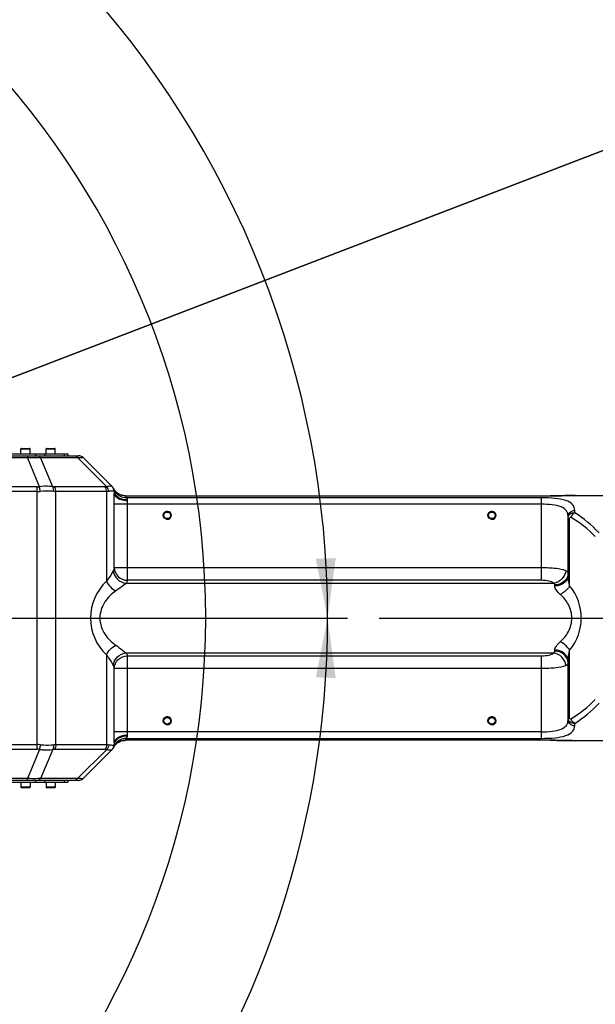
# Model space of a CAD drawing. Header units: millimetres. Extents: x 0 to 63602708652, y -107871309221 to 6308.
# Tile 31 of 74: x 4988 to 5423, y 1097 to 1839. Entities that reach past the tile are written whole.
import ezdxf

# ---------------------------------------------------------------- set-up
doc = ezdxf.new("R2010")
doc.units = ezdxf.units.MM
doc.header["$LTSCALE"] = 490.4625
doc.linetypes.add('CENTER', pattern=[0.6, 0.375, -0.075, 0.075, -0.075])
doc.layers.get('0').update_dxf_attribs({"linetype": 'CONTINUOUS'})
for name, color, linetype in [('10-1运动范围_DXF_CONTINUOUS_LINE', 7, 'CONTINUOUS'), ('204103000004_DXF_DIMENSION', 7, 'CONTINUOUS'), ('304102000118_DXF_AXIS', 7, 'CONTINUOUS'), ('304102000118_DXF_DIMENSION', 7, 'CONTINUOUS'), ('304102000118DXF_CONTINUOUS_LINE', 7, 'CONTINUOUS'), ('304105000288DXF_CONTINUOUS_LINE', 7, 'CONTINUOUS'), ('501023000016DXF_CONTINUOUS_LINE', 7, 'CONTINUOUS')]:
    doc.layers.add(name, color=color, linetype=linetype)
doc.styles.get("Standard").update_dxf_attribs({"font": 'txt', "width": 0.7})
doc.dimstyles.new('DIMSTYLE_4', dxfattribs={"dimtxt": 75, "dimasz": 45, "dimexe": 2, "dimexo": 0.2, "dimtad": 1, "dimdsep": 46, "dimtxsty": 'Standard', "dimblk": '_FILLED', "dimblk1": '_FILLED', "dimblk2": '_FILLED', "dimcen": 0.09, "dimclrt": 5, "dimazin": 2, "dimtp": 0.01, "dimtm": 0.01, "dimtfac": 1, "dimtofl": 0, "dimtmove": 0, "dimatfit": 3, "dimldrblk": '_FILLED', "dimfxl": 0, "dimtolj": 1, "dimarcsym": 0})
doc.dimstyles.new('DIMSTYLE_5', dxfattribs={"dimtxt": 75, "dimasz": 45, "dimexe": 2, "dimexo": 0.2, "dimgap": 5, "dimtad": 0, "dimtih": 1, "dimtoh": 1, "dimdec": 1, "dimdsep": 46, "dimtxsty": 'Standard', "dimblk": '_FILLED', "dimblk1": '_FILLED', "dimblk2": '_FILLED', "dimcen": 0.09, "dimclrt": 5, "dimazin": 2, "dimtp": 0.5, "dimtm": 0.5, "dimtfac": 1, "dimtdec": 65535, "dimtofl": 0, "dimtmove": 0, "dimatfit": 3, "dimldrblk": '_FILLED', "dimfxl": 0, "dimtolj": 1, "dimarcsym": 0})

# ---------------------------------------------------------------- blocks, each defined once
blk = doc.blocks.new('_FILLED')
at = {"color": 0, "linetype": 'ByBlock'}
blk.add_solid([(0, 0), (-1, 0.167), (-1, -0.167)], dxfattribs=at)
blk = doc.blocks.new('*D34')
at = {"layer": '204103000004_DXF_DIMENSION', "color": 2, "linetype": 'Continuous', "transparency": 16777216}
for p, q in [((4509.71, 1387.99), (6798.16, 2266.38)), ((6409.57, 2117.23), (4509.71, 1387.99)), ((6409.57, 2117.23), (6409.57, 2117.23))]:
    blk.add_line(p, q, dxfattribs=at)
at = {"layer": '204103000004_DXF_DIMENSION', "color": 2, "linetype": 'Continuous', "transparency": 16777216, "xscale": 45, "yscale": 45, "zscale": 45, "rotation": 200.9978649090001}
blk.add_blockref('_FILLED', (6409.57, 2117.23), dxfattribs=at)
blk = doc.blocks.new('*D35')
at = {"layer": '304102000118_DXF_DIMENSION', "color": 2, "linetype": 'Continuous', "transparency": 16777216}
for p, q in [((4672.6, 1387.99), (5235.72, 1387.99)), ((4509.71, 389.49), (4509.71, 691.98))]:
    blk.add_line(p, q, dxfattribs=at)
for start, end in [(320.70836, 360), (270, 308.65276)]:
    blk.add_arc((4509.71, 1387.99), 711.01, start, end, dxfattribs=at)
for points in [[(5226.79, 1342.78), (5220.72, 1387.99), (5211.8, 1343.25)], [(4554.45, 685.9), (4509.71, 676.98), (4554.93, 670.91)]]:
    blk.add_solid(points, dxfattribs=at)
blk = doc.blocks.new('*D36')
at = {"layer": '304102000118_DXF_DIMENSION', "color": 2, "linetype": 'Continuous', "transparency": 16777216}
for p, q in [((4509.71, 2008.49), (4509.71, 2114)), ((4672.6, 1387.99), (5235.72, 1387.99))]:
    blk.add_line(p, q, dxfattribs=at)
for start, end in [(56.41566, 90), (0, 43.26666)]:
    blk.add_arc((4509.71, 1387.99), 711.01, start, end, dxfattribs=at)
for points in [[(4554.93, 2105.07), (4509.71, 2099), (4554.45, 2090.08)], [(5211.8, 1432.73), (5220.72, 1387.99), (5226.79, 1433.21)]]:
    blk.add_solid(points, dxfattribs=at)

msp = doc.modelspace()

# ---------------------------------------------------------------- linework, layer by layer
at = {"layer": '10-1运动范围_DXF_CONTINUOUS_LINE', "color": 2, "linetype": 'Continuous'}
msp.add_arc((4509.711, 1387.993), 619, 270, 90, dxfattribs=at)
at = {"layer": '304102000118_DXF_AXIS', "color": 7, "linetype": 'CENTER'}
msp.add_line((4671.1, 1387.993), (5514.212, 1387.993), dxfattribs=at)
at = {"layer": '304102000118DXF_CONTINUOUS_LINE', "color": 7, "linetype": 'Continuous'}
for p, q in [((4784.711, 1510.493), (5032.64, 1510.493)), ((5058.247, 1486.957), (5036.176, 1509.028)), ((5059.175, 1485.675), (5059.173, 1485.679)), ((5059.202, 1485.629), (5059.174, 1485.683)), ((5059.711, 1483.421), (5059.711, 1481.782)), ((5060.512, 1483.692), (5060.065, 1484.249)), ((5068.123, 1480.227), (5388.769, 1480.227)), ((5407.49, 1480.492), (5491.711, 1480.493)), ((5402.211, 1420.701), (5402.211, 1464.753)), ((5402.211, 1311.232), (5402.211, 1355.284)), ((5059.711, 1294.203), (5059.711, 1292.564)), ((5388.769, 1295.758), (5068.124, 1295.758)), ((5491.711, 1295.493), (5407.45, 1295.493)), ((5036.176, 1266.957), (5058.247, 1289.028)), ((5059.173, 1290.307), (5059.175, 1290.31)), ((5059.991, 1291.636), (5060.387, 1292.145)), ((5032.64, 1265.493), (4784.711, 1265.493))]:
    msp.add_line(p, q, dxfattribs=at)
at = {"layer": '304102000118DXF_CONTINUOUS_LINE', "color": 9, "linetype": 'Continuous'}
for p, q in [((4784.711, 1509.028), (4994.105, 1509.028)), ((4994.105, 1510.493), (4994.105, 1509.028)), ((5003.203, 1487.063), (4994.105, 1509.028)), ((5004.105, 1509.028), (5032.034, 1509.028)), ((5013.203, 1487.063), (5004.105, 1509.028)), ((5053.999, 1487.063), (5032.034, 1509.028)), ((5001.427, 1486.957), (4784.711, 1486.957)), ((5001.427, 1289.028), (5001.427, 1486.957)), ((5052.818, 1486.957), (5014.534, 1486.957)), ((5001.427, 1483.421), (4784.711, 1483.421)), ((5015.569, 1292.564), (5015.569, 1483.421)), ((5053.853, 1483.421), (5015.569, 1483.421)), ((5053.853, 1483.421), (5053.854, 1415.772)), ((5059.711, 1483.421), (5059.571, 1483.527)), ((5068.101, 1480.212), (5068.086, 1480.227)), ((5068.101, 1480.212), (5388.769, 1480.212)), ((5382.211, 1478.73), (5068.811, 1478.73)), ((5382.211, 1416.487), (5382.211, 1478.73)), ((5388.769, 1480.227), (5388.769, 1480.212)), ((5059.653, 1425.883), (5059.653, 1473.825)), ((5069.624, 1473.825), (5059.653, 1473.825)), ((5069.624, 1416.487), (5069.624, 1473.826)), ((5382.211, 1473.825), (5069.624, 1473.826)), ((5069.711, 1476.477), (5069.711, 1477.024)), ((5402.211, 1463.424), (5403.383, 1463.424)), ((5403.383, 1412.259), (5403.383, 1463.424)), ((5407.211, 1467.429), (5407.211, 1469.14)), ((5382.211, 1425.883), (5059.653, 1425.883)), ((5068.546, 1414.304), (5391.374, 1414.305)), ((5382.211, 1416.487), (5069.624, 1416.487)), ((5392.211, 1412.093), (5392.211, 1413.034)), ((5053.855, 1360.212), (5053.853, 1292.564)), ((5068.546, 1361.681), (5391.375, 1361.681)), ((5069.624, 1359.498), (5382.211, 1359.498)), ((5069.624, 1302.159), (5069.624, 1359.498)), ((5382.211, 1297.255), (5382.211, 1359.498)), ((5392.211, 1362.951), (5392.211, 1363.892)), ((5403.383, 1312.561), (5403.383, 1363.726)), ((5059.653, 1350.102), (5382.211, 1350.102)), ((5059.653, 1302.16), (5059.653, 1350.102)), ((5402.211, 1312.561), (5403.383, 1312.561)), ((5407.211, 1306.845), (5407.211, 1308.556)), ((5382.211, 1302.16), (5059.653, 1302.16)), ((4784.711, 1292.564), (5001.427, 1292.564)), ((5015.569, 1292.564), (5053.853, 1292.564)), ((5059.571, 1292.458), (5059.711, 1292.564)), ((5068.087, 1295.758), (5068.101, 1295.773)), ((5388.769, 1295.773), (5068.101, 1295.773)), ((5068.811, 1297.255), (5382.211, 1297.255)), ((5069.711, 1298.961), (5069.711, 1299.508)), ((5388.769, 1295.758), (5388.769, 1295.773)), ((4784.711, 1289.028), (5001.427, 1289.028)), ((5003.203, 1288.923), (4994.105, 1266.957)), ((5013.203, 1288.923), (5004.105, 1266.957)), ((5014.534, 1289.028), (5052.818, 1289.028)), ((5032.034, 1266.957), (5053.999, 1288.923)), ((4994.105, 1266.957), (4784.711, 1266.957)), ((4994.105, 1265.493), (4994.105, 1266.957)), ((5032.034, 1266.957), (5004.105, 1266.957))]:
    msp.add_line(p, q, dxfattribs=at)
at = {"layer": '304102000118DXF_CONTINUOUS_LINE', "color": 7, "linetype": 'Continuous'}
for points in [[(5060.065, 1484.249), (5059.686, 1484.794), (5059.389, 1485.283), (5059.202, 1485.629)], [(5068.079, 1480.227), (5067.92, 1480.229), (5067.051, 1480.28), (5066.184, 1480.409), (5065.328, 1480.613), (5064.496, 1480.892), (5063.699, 1481.238), (5062.946, 1481.646), (5062.246, 1482.106), (5061.604, 1482.608), (5061.025, 1483.141), (5060.512, 1483.692)], [(5407.491, 1480.492), (5404.692, 1480.459), (5399.632, 1480.348), (5393.703, 1480.253), (5388.769, 1480.228)], [(5060.387, 1292.145), (5060.84, 1292.655), (5061.344, 1293.148), (5061.888, 1293.61), (5062.477, 1294.04), (5063.106, 1294.433), (5063.772, 1294.782), (5064.467, 1295.082), (5065.187, 1295.33), (5065.924, 1295.523), (5066.671, 1295.658), (5067.42, 1295.736), (5068.079, 1295.758)], [(5388.769, 1295.757), (5393.836, 1295.731), (5399.759, 1295.635), (5404.805, 1295.524), (5407.45, 1295.493)], [(5059.175, 1290.303), (5059.197, 1290.347), (5059.379, 1290.685), (5059.656, 1291.144), (5059.991, 1291.636)]]:
    msp.add_lwpolyline(points, dxfattribs=at)
for centre, radius in [((5099.711, 1465.493), 3), ((5099.711, 1465.493), 2.5), ((5344.711, 1465.493), 3), ((5344.711, 1465.493), 2.5), ((5099.711, 1310.493), 3), ((5099.711, 1310.493), 2.5), ((5344.711, 1310.493), 3), ((5344.711, 1310.493), 2.5)]:
    msp.add_circle(centre, radius, dxfattribs=at)
for centre, start, end in [((5032.64, 1505.493), 45, 90), ((5054.711, 1483.422), 359.999296, 44.999004), ((5054.711, 1292.564), 315.00119, 360), ((5032.64, 1270.493), 270, 315)]:
    msp.add_arc(centre, 5, start, end, dxfattribs=at)
at = {"layer": '304102000118DXF_CONTINUOUS_LINE', "color": 9, "linetype": 'Continuous'}
for centre, radius, start, end in [((5001.427, 1501.965), 15.008, 270.001912, 276.79823), ((5067.903, 1490.083), 9.778, 206.794008, 210.159921), ((5001.43, 1509.99), 26.568, 269.994467, 275.10826), ((5068.435, 1488.408), 9.601, 199.9793, 209.796526), ((5054.604, 1483.594), 4.967, 359.226555, 14.327541), ((5068.057, 1490.173), 9.957, 210.163031, 215.154171), ((5068.131, 1490.224), 10.047, 215.15, 219.083416), ((5068.468, 1488.424), 9.637, 209.780864, 217.893734), ((5068.098, 1490.196), 10.003, 219.075915, 226.586844), ((5067.986, 1490.081), 9.842, 226.600454, 228.561807), ((5068.018, 1490.092), 9.869, 248.446555, 249.875182), ((5056.919, 1473.947), 12.818, 21.910005, 29.26154), ((5359.043, 1387.996), 88.495, 43.945118, 59.179783), ((5360.094, 1391.93), 88.995, 42.614067, 58.032549), ((5079.784, 1387.992), 38.001, 133.027433, 226.973822), ((5374.14, 1387.993), 38, 320.312884, 39.687116), ((5359.039, 1387.994), 88.502, 300.820785, 316.054314), ((5359.763, 1384.453), 89.508, 302.011953, 317.341449), ((5001.43, 1265.996), 26.568, 84.89174, 90.005533), ((5068.467, 1287.561), 9.637, 142.104753, 150.21215), ((5068.098, 1285.79), 10.003, 133.413703, 140.920047), ((5068.001, 1285.889), 9.864, 132.55235, 133.399083), ((5067.978, 1285.914), 9.83, 131.447454, 132.5523), ((5068.019, 1285.893), 9.869, 110.1329, 111.491337), ((5056.907, 1302.044), 12.832, 330.742421, 338.086024), ((5001.427, 1274.02), 15.008, 83.201752, 89.998105), ((5067.903, 1285.902), 9.778, 149.840759, 153.206507), ((5068.434, 1287.577), 9.601, 150.196481, 160.019329), ((5054.604, 1292.391), 4.967, 345.674067, 0.775386), ((5068.057, 1285.812), 9.957, 144.846487, 149.837648), ((5068.131, 1285.761), 10.047, 140.912547, 144.850656)]:
    msp.add_arc(centre, radius, start, end, dxfattribs=at)
at = {"layer": '304102000118DXF_CONTINUOUS_LINE', "color": 2, "linetype": 'Continuous'}
for centre in [(5099.711, 1465.493), (5344.711, 1465.493), (5099.711, 1310.493), (5344.711, 1310.493)]:
    msp.add_arc(centre, 3, 255, 195, dxfattribs=at)
at = {"layer": '304102000118DXF_CONTINUOUS_LINE', "color": 9, "linetype": 'Continuous'}
for points, knots in [([(4994.105, 1509.028), (4995.015, 1509.072), (4998.347, 1509.197), (5001.687, 1509.186), (5004.105, 1509.028)], [0, 0, 0, 0, 0.2733939, 1, 1, 1, 1]), ([(5032.034, 1509.028), (5033.015, 1509.099), (5034.264, 1508.999), (5035.893, 1509.311), (5036.176, 1509.028)], [0, 0, 0, 0, 0.7110277, 1, 1, 1, 1]), ([(5013.203, 1487.063), (5012.45, 1487.194), (5009.129, 1487.597), (5005.754, 1487.421), (5003.203, 1487.063)], [0, 0, 0, 0, 0.2289611, 1, 1, 1, 1]), ([(5003.795, 1483.527), (5003.757, 1483.853), (5003.603, 1485.038), (5003.404, 1486.219), (5003.203, 1487.063)], [0, 0, 0, 0, 0.2747214, 1, 1, 1, 1]), ([(5057.33, 1487.402), (5057.123, 1487.434), (5056, 1487.488), (5054.886, 1487.268), (5053.999, 1487.063)], [0, 0, 0, 0, 0.1872991, 1, 1, 1, 1]), ([(5013.795, 1483.527), (5013.044, 1483.612), (5009.716, 1483.871), (5006.366, 1483.757), (5003.795, 1483.527)], [0, 0, 0, 0, 0.2265165, 1, 1, 1, 1]), ([(5059.571, 1483.527), (5059.196, 1483.808), (5057.662, 1483.765), (5056.343, 1483.658), (5055.429, 1483.527)], [0, 0, 0, 0, 0.336133, 1, 1, 1, 1]), ([(5069.711, 1476.477), (5068.429, 1476.477), (5064.786, 1476.74), (5059.711, 1479.155), (5059.711, 1481.782)], [0, 0, 0, 0, 0.3280898, 1, 1, 1, 1]), ([(5069.711, 1477.024), (5068.621, 1477.024), (5065.006, 1477.362), (5060.968, 1479.425), (5060.013, 1481.864)], [0, 0, 0, 0, 0.2938849, 1, 1, 1, 1]), ([(5069.711, 1477.024), (5069.711, 1477.234), (5069.58, 1477.894), (5069.141, 1478.428), (5068.811, 1478.73)], [0, 0, 0, 0, 0.3195153, 1, 1, 1, 1]), ([(5407.211, 1469.14), (5407.211, 1470.715), (5405.863, 1474.403), (5399.794, 1477.236), (5391.803, 1478.484), (5385.599, 1478.73), (5382.211, 1478.73)], [0, 0, 0, 0, 0.1621504, 0.3640616, 0.6512211, 1, 1, 1, 1]), ([(5402.211, 1464.754), (5402.211, 1466.212), (5401.302, 1469.505), (5396.383, 1472.428), (5389.866, 1473.583), (5384.903, 1473.825), (5382.211, 1473.825)], [0, 0, 0, 0, 0.1806393, 0.3867943, 0.6666518, 1, 1, 1, 1]), ([(5402.211, 1464.754), (5402.211, 1465.897), (5403.439, 1468.343), (5405.957, 1469.14), (5407.211, 1469.14)], [0, 0, 0, 0, 0.4769353, 1, 1, 1, 1]), ([(5402.211, 1463.424), (5402.211, 1464.57), (5403.381, 1467.061), (5406.01, 1467.577), (5407.211, 1467.429)], [0, 0, 0, 0, 0.4863522, 1, 1, 1, 1]), ([(5403.383, 1463.424), (5403.383, 1463.687), (5403.649, 1464.285), (5404.204, 1464.101), (5404.383, 1463.994)], [0, 0, 0, 0, 0.5581607, 1, 1, 1, 1]), ([(5058.934, 1423.701), (5058.637, 1423.136), (5057.068, 1420.415), (5055.309, 1417.808), (5053.854, 1415.772)], [0, 0, 0, 0, 0.2031322, 1, 1, 1, 1]), ([(5058.934, 1423.701), (5059.161, 1421.354), (5061.485, 1416.711), (5066.164, 1414.524), (5068.546, 1414.304)], [0, 0, 0, 0, 0.4964665, 1, 1, 1, 1]), ([(5059.653, 1425.883), (5059.727, 1423.479), (5062.055, 1418.504), (5067.119, 1416.527), (5069.624, 1416.487)], [0, 0, 0, 0, 0.4898531, 1, 1, 1, 1]), ([(5400.539, 1423.701), (5398.229, 1424.664), (5392.011, 1425.535), (5385.88, 1425.883), (5382.211, 1425.883)], [0, 0, 0, 0, 0.4055234, 1, 1, 1, 1]), ([(5400.538, 1423.701), (5400.232, 1421.403), (5398.019, 1416.976), (5393.637, 1414.622), (5391.375, 1414.304)], [0, 0, 0, 0, 0.5037041, 1, 1, 1, 1]), ([(5402.112, 1420.725), (5401.776, 1418.605), (5399.132, 1414.43), (5394.515, 1413.034), (5392.211, 1413.034)], [0, 0, 0, 0, 0.4822062, 1, 1, 1, 1]), ([(5402.211, 1420.701), (5402.211, 1418.45), (5399.71, 1413.618), (5394.714, 1412.093), (5392.211, 1412.093)], [0, 0, 0, 0, 0.4736185, 1, 1, 1, 1]), ([(5402.211, 1421.978), (5402.211, 1422.145), (5402.02, 1422.989), (5401.152, 1423.445), (5400.539, 1423.701)], [0, 0, 0, 0, 0.2013535, 1, 1, 1, 1]), ([(5068.545, 1414.304), (5068.09, 1413.878), (5065.649, 1411.802), (5063.05, 1409.922), (5060.925, 1408.461)], [0, 0, 0, 0, 0.1946825, 1, 1, 1, 1]), ([(5391.374, 1414.305), (5390.365, 1415.145), (5387.216, 1416.176), (5384.072, 1416.486), (5382.211, 1416.487)], [0, 0, 0, 0, 0.4138606, 1, 1, 1, 1]), ([(5396.312, 1405.873), (5395.24, 1406.832), (5393.518, 1408.625), (5392.211, 1411.009), (5392.211, 1412.093)], [0, 0, 0, 0, 0.5700631, 1, 1, 1, 1]), ([(5403.383, 1412.259), (5402.986, 1411.6), (5401.097, 1409.012), (5398.492, 1406.945), (5396.312, 1405.874)], [0, 0, 0, 0, 0.2404823, 1, 1, 1, 1]), ([(5060.925, 1408.461), (5057.704, 1406.247), (5051.618, 1400.495), (5047.415, 1387.992), (5051.618, 1375.49), (5057.704, 1369.738), (5060.925, 1367.524)], [0, 0, 0, 0, 0.239514, 0.5000028, 0.7604899, 1, 1, 1, 1]), ([(5396.312, 1370.112), (5398.759, 1372.285), (5403.212, 1377.617), (5406.031, 1387.992), (5403.212, 1398.368), (5398.759, 1403.7), (5396.312, 1405.873)], [0, 0, 0, 0, 0.241055, 0.4999976, 0.758941, 1, 1, 1, 1]), ([(5060.925, 1367.524), (5061.703, 1366.989), (5064.312, 1365.135), (5066.895, 1363.221), (5068.546, 1361.681)], [0, 0, 0, 0, 0.2949577, 1, 1, 1, 1]), ([(5392.211, 1363.892), (5392.211, 1364.976), (5393.518, 1367.36), (5395.24, 1369.153), (5396.312, 1370.112)], [0, 0, 0, 0, 0.4299368, 1, 1, 1, 1]), ([(5403.383, 1363.726), (5402.986, 1364.385), (5401.097, 1366.974), (5398.492, 1369.04), (5396.312, 1370.112)], [0, 0, 0, 0, 0.2404771, 1, 1, 1, 1]), ([(5053.855, 1360.212), (5054.38, 1359.476), (5056.166, 1356.896), (5057.894, 1354.263), (5058.934, 1352.284)], [0, 0, 0, 0, 0.2878649, 1, 1, 1, 1]), ([(5058.934, 1352.284), (5059.161, 1354.631), (5061.485, 1359.274), (5066.164, 1361.461), (5068.546, 1361.681)], [0, 0, 0, 0, 0.4964665, 1, 1, 1, 1]), ([(5059.653, 1350.102), (5059.727, 1352.506), (5062.055, 1357.481), (5067.119, 1359.458), (5069.624, 1359.498)], [0, 0, 0, 0, 0.4898532, 1, 1, 1, 1]), ([(5382.211, 1359.498), (5384.072, 1359.499), (5387.217, 1359.81), (5390.366, 1360.84), (5391.375, 1361.681)], [0, 0, 0, 0, 0.5861655, 1, 1, 1, 1]), ([(5400.539, 1352.284), (5400.232, 1354.582), (5398.019, 1359.009), (5393.637, 1361.364), (5391.375, 1361.681)], [0, 0, 0, 0, 0.5037047, 1, 1, 1, 1]), ([(5402.211, 1355.284), (5402.211, 1357.536), (5399.71, 1362.367), (5394.714, 1363.892), (5392.211, 1363.892)], [0, 0, 0, 0, 0.4736218, 1, 1, 1, 1]), ([(5402.112, 1355.26), (5401.776, 1357.38), (5399.132, 1361.555), (5394.515, 1362.951), (5392.211, 1362.951)], [0, 0, 0, 0, 0.482208, 1, 1, 1, 1]), ([(5382.211, 1350.102), (5385.88, 1350.102), (5392.012, 1350.449), (5398.229, 1351.322), (5400.539, 1352.284)], [0, 0, 0, 0, 0.5944754, 1, 1, 1, 1]), ([(5400.539, 1352.284), (5400.79, 1352.389), (5401.518, 1352.719), (5402.211, 1353.457), (5402.211, 1354.007)], [0, 0, 0, 0, 0.3308809, 1, 1, 1, 1]), ([(5382.211, 1302.16), (5384.903, 1302.16), (5389.866, 1302.402), (5396.383, 1303.557), (5401.302, 1306.48), (5402.211, 1309.773), (5402.211, 1311.231)], [0, 0, 0, 0, 0.333348, 0.6132076, 0.8193614, 1, 1, 1, 1]), ([(5407.211, 1308.556), (5406.012, 1308.405), (5403.382, 1308.924), (5402.211, 1311.414), (5402.211, 1312.561)], [0, 0, 0, 0, 0.5131461, 1, 1, 1, 1]), ([(5402.211, 1311.232), (5402.211, 1310.088), (5403.439, 1307.642), (5405.957, 1306.845), (5407.211, 1306.845)], [0, 0, 0, 0, 0.4769349, 1, 1, 1, 1]), ([(5404.383, 1311.991), (5404.222, 1311.895), (5403.804, 1311.502), (5403.737, 1312.081), (5403.797, 1312.231)], [0, 0, 0, 0, 0.5373345, 1, 1, 1, 1]), ([(5382.211, 1297.255), (5385.599, 1297.255), (5391.803, 1297.501), (5399.794, 1298.749), (5405.863, 1301.582), (5407.211, 1305.27), (5407.211, 1306.845)], [0, 0, 0, 0, 0.3487787, 0.6359403, 0.8378503, 1, 1, 1, 1]), ([(5069.711, 1299.508), (5068.429, 1299.508), (5064.786, 1299.245), (5059.711, 1296.83), (5059.711, 1294.203)], [0, 0, 0, 0, 0.3280894, 1, 1, 1, 1]), ([(5069.711, 1298.961), (5068.621, 1298.961), (5065.006, 1298.623), (5060.968, 1296.56), (5060.013, 1294.121)], [0, 0, 0, 0, 0.2938846, 1, 1, 1, 1]), ([(5068.811, 1297.255), (5068.893, 1297.33), (5069.353, 1297.781), (5069.711, 1298.423), (5069.711, 1298.961)], [0, 0, 0, 0, 0.1708801, 1, 1, 1, 1]), ([(5003.795, 1292.458), (5003.757, 1292.132), (5003.603, 1290.947), (5003.404, 1289.766), (5003.203, 1288.923)], [0, 0, 0, 0, 0.2747237, 1, 1, 1, 1]), ([(5003.203, 1288.923), (5004.09, 1288.798), (5007.409, 1288.441), (5010.794, 1288.503), (5013.203, 1288.923)], [0, 0, 0, 0, 0.2679633, 1, 1, 1, 1]), ([(5003.795, 1292.458), (5004.689, 1292.378), (5008.017, 1292.151), (5011.372, 1292.184), (5013.795, 1292.458)], [0, 0, 0, 0, 0.2691058, 1, 1, 1, 1]), ([(5053.999, 1288.923), (5054.34, 1288.844), (5055.432, 1288.623), (5056.571, 1288.466), (5057.33, 1288.583)], [0, 0, 0, 0, 0.3130084, 1, 1, 1, 1]), ([(5055.429, 1292.458), (5056.343, 1292.327), (5057.662, 1292.22), (5059.196, 1292.178), (5059.571, 1292.458)], [0, 0, 0, 0, 0.663867, 1, 1, 1, 1]), ([(5004.105, 1266.957), (5003.376, 1266.909), (5000.044, 1266.761), (4996.705, 1266.831), (4994.105, 1266.957)], [0, 0, 0, 0, 0.2191678, 1, 1, 1, 1]), ([(5036.176, 1266.957), (5035.893, 1266.674), (5034.264, 1266.986), (5033.015, 1266.886), (5032.034, 1266.957)], [0, 0, 0, 0, 0.2889671, 1, 1, 1, 1])]:
    msp.add_open_spline(points, degree=3, knots=knots, dxfattribs=at)
for points in [[(5001.605, 1510.493), (5002.571, 1510.493), (5003.547, 1509.817), (5004.105, 1509.028)], [(5029.534, 1510.493), (5030.499, 1510.493), (5031.476, 1509.817), (5032.034, 1509.028)], [(5014.534, 1486.957), (5014.089, 1486.957), (5013.643, 1486.996), (5013.203, 1487.063)], [(5013.795, 1483.527), (5013.906, 1484.717), (5013.769, 1486.01), (5013.203, 1487.062)], [(5015.569, 1483.421), (5015.569, 1484.649), (5015.243, 1485.954), (5014.534, 1486.957)], [(5053.999, 1487.063), (5053.611, 1486.988), (5053.213, 1486.957), (5052.818, 1486.957)], [(5053.853, 1483.421), (5053.853, 1484.649), (5053.527, 1485.954), (5052.818, 1486.957)], [(5055.428, 1483.527), (5055.336, 1484.795), (5054.837, 1486.106), (5053.999, 1487.063)], [(5058.141, 1487.063), (5057.934, 1487.27), (5057.62, 1487.357), (5057.33, 1487.402)], [(5059.416, 1484.823), (5059.203, 1485.655), (5058.748, 1486.455), (5058.141, 1487.062)], [(5015.569, 1483.421), (5014.977, 1483.421), (5014.384, 1483.461), (5013.795, 1483.527)], [(5055.429, 1483.527), (5054.908, 1483.452), (5054.38, 1483.421), (5053.853, 1483.421)], [(5068.811, 1478.73), (5065.878, 1478.69), (5062.664, 1480.19), (5060.862, 1482.504)], [(5064.393, 1480.913), (5063.331, 1481.332), (5062.328, 1481.946), (5061.472, 1482.702)], [(5068.101, 1480.212), (5066.924, 1480.209), (5065.728, 1480.42), (5064.623, 1480.825)], [(5069.624, 1473.826), (5069.622, 1474.71), (5069.711, 1475.593), (5069.711, 1476.477)], [(5407.211, 1467.429), (5405.854, 1466.832), (5404.807, 1465.416), (5404.383, 1463.994)], [(5059.653, 1425.883), (5059.547, 1425.125), (5059.291, 1424.379), (5058.934, 1423.701)], [(5403.383, 1412.259), (5402.728, 1415.024), (5402.211, 1417.86), (5402.211, 1420.701)], [(5053.853, 1415.772), (5055.287, 1412.7), (5057.891, 1409.975), (5060.925, 1408.461)], [(5069.624, 1416.487), (5069.458, 1415.692), (5069.048, 1414.941), (5068.546, 1414.304)], [(5392.211, 1413.034), (5392.211, 1413.541), (5391.806, 1414.039), (5391.374, 1414.305)], [(5053.854, 1360.213), (5055.287, 1363.285), (5057.891, 1366.01), (5060.925, 1367.524)], [(5068.546, 1361.681), (5069.049, 1361.044), (5069.458, 1360.293), (5069.624, 1359.498)], [(5391.375, 1361.681), (5391.807, 1361.946), (5392.211, 1362.444), (5392.211, 1362.951)], [(5402.211, 1355.284), (5402.211, 1358.125), (5402.728, 1360.961), (5403.383, 1363.726)], [(5058.934, 1352.284), (5059.291, 1351.606), (5059.547, 1350.86), (5059.653, 1350.102)], [(5407.211, 1308.556), (5405.854, 1309.153), (5404.807, 1310.57), (5404.383, 1311.991)], [(5069.711, 1299.508), (5069.712, 1300.392), (5069.625, 1301.275), (5069.624, 1302.159)], [(5013.795, 1292.458), (5014.384, 1292.525), (5014.977, 1292.564), (5015.569, 1292.564)], [(5015.569, 1292.564), (5015.569, 1291.336), (5015.243, 1290.031), (5014.534, 1289.028)], [(5053.853, 1292.564), (5053.853, 1291.336), (5053.527, 1290.031), (5052.818, 1289.028)], [(5053.853, 1292.564), (5054.38, 1292.564), (5054.908, 1292.533), (5055.429, 1292.458)], [(5068.811, 1297.255), (5065.878, 1297.295), (5062.664, 1295.795), (5060.862, 1293.481)], [(5064.403, 1295.076), (5063.337, 1294.656), (5062.33, 1294.04), (5061.471, 1293.282)], [(5068.101, 1295.773), (5066.924, 1295.776), (5065.728, 1295.565), (5064.622, 1295.159)], [(5013.795, 1292.458), (5013.906, 1291.268), (5013.77, 1289.975), (5013.203, 1288.923)], [(5013.203, 1288.923), (5013.643, 1288.989), (5014.089, 1289.028), (5014.534, 1289.028)], [(5052.818, 1289.028), (5053.213, 1289.028), (5053.611, 1288.997), (5053.999, 1288.923)], [(5055.428, 1292.458), (5055.335, 1291.19), (5054.836, 1289.879), (5053.999, 1288.923)], [(5057.33, 1288.583), (5057.62, 1288.628), (5057.934, 1288.715), (5058.141, 1288.923)], [(5059.417, 1291.162), (5059.204, 1290.33), (5058.749, 1289.53), (5058.141, 1288.923)], [(5001.605, 1265.493), (5002.571, 1265.493), (5003.547, 1266.168), (5004.105, 1266.957)], [(5029.534, 1265.493), (5030.499, 1265.493), (5031.476, 1266.168), (5032.034, 1266.957)]]:
    msp.add_open_spline(points, degree=3, dxfattribs=at)
at = {"layer": '304102000118DXF_CONTINUOUS_LINE', "color": 7, "linetype": 'Continuous'}
for points in [[(5059.653, 1473.825), (5059.652, 1476.478), (5059.711, 1479.13), (5059.711, 1481.782)], [(5059.711, 1294.203), (5059.711, 1296.855), (5059.653, 1299.508), (5059.653, 1302.16)]]:
    msp.add_open_spline(points, degree=3, dxfattribs=at)
for points, knots in [([(5388.769, 1480.212), (5390.48, 1480.212), (5396.721, 1480.231), (5402.959, 1480.487), (5407.489, 1480.492)], [0, 0, 0, 0, 0.2742283, 1, 1, 1, 1]), ([(5407.448, 1295.493), (5406.135, 1295.495), (5399.909, 1295.641), (5393.682, 1295.773), (5388.769, 1295.773)], [0, 0, 0, 0, 0.2109762, 1, 1, 1, 1])]:
    msp.add_open_spline(points, degree=3, knots=knots, dxfattribs=at)
at = {"layer": '304105000288DXF_CONTINUOUS_LINE', "color": 7, "linetype": 'Continuous'}
for p, q in [((4884.711, 1511.993), (5024.711, 1511.993)), ((5024.711, 1511.993), (5024.711, 1510.493)), ((5024.711, 1263.993), (4884.711, 1263.993)), ((5024.711, 1265.493), (5024.711, 1263.993))]:
    msp.add_line(p, q, dxfattribs=at)
at = {"layer": '304105000288DXF_CONTINUOUS_LINE', "color": 9, "linetype": 'Continuous'}
for p, q in [((5000.569, 1510.493), (5000.569, 1511.993)), ((5007.64, 1510.493), (5007.64, 1511.993)), ((5021.782, 1511.993), (5021.782, 1510.493)), ((5000.569, 1263.993), (5000.569, 1265.493)), ((5007.64, 1263.993), (5007.64, 1265.493)), ((5021.782, 1265.493), (5021.782, 1263.993))]:
    msp.add_line(p, q, dxfattribs=at)
at = {"layer": '501023000016DXF_CONTINUOUS_LINE', "color": 7, "linetype": 'Continuous'}
for p, q in [((4989.211, 1511.993), (4989.211, 1515.593)), ((4989.611, 1515.993), (4995.811, 1515.993)), ((4996.211, 1511.993), (4996.211, 1515.593)), ((5008.211, 1511.993), (5008.211, 1515.593)), ((5008.611, 1515.993), (5014.811, 1515.993)), ((5015.211, 1511.993), (5015.211, 1515.593)), ((4989.211, 1263.993), (4989.211, 1260.393)), ((4996.211, 1263.993), (4996.211, 1260.393)), ((5008.211, 1263.993), (5008.211, 1260.393)), ((5015.211, 1263.993), (5015.211, 1260.393)), ((4995.811, 1259.993), (4989.611, 1259.993)), ((5014.811, 1259.993), (5008.611, 1259.993))]:
    msp.add_line(p, q, dxfattribs=at)
at = {"layer": '501023000016DXF_CONTINUOUS_LINE', "color": 9, "linetype": 'Continuous'}
for p, q in [((4989.211, 1515.593), (4996.211, 1515.593)), ((5008.211, 1515.593), (5015.211, 1515.593)), ((4996.211, 1260.393), (4989.211, 1260.393)), ((5015.211, 1260.393), (5008.211, 1260.393))]:
    msp.add_line(p, q, dxfattribs=at)
at = {"layer": '501023000016DXF_CONTINUOUS_LINE', "color": 7, "linetype": 'Continuous'}
for centre, start, end in [((4989.611, 1515.593), 90, 180), ((4995.811, 1515.593), 0, 90), ((5008.611, 1515.593), 90, 180), ((5014.811, 1515.593), 0, 90), ((4989.611, 1260.393), 180, 270), ((4995.811, 1260.393), 270, 360), ((5008.611, 1260.393), 180, 270), ((5014.811, 1260.393), 270, 360)]:
    msp.add_arc(centre, 0.4, start, end, dxfattribs=at)

# ---------------------------------------------------------------- dimensions: what is measured, and where the dimension line sits
at = {"layer": '204103000004_DXF_DIMENSION', "color": 2, "linetype": 'Continuous'}
dim = msp.add_radius_dim(center=(4509.711, 1387.993), mpoint=(6409.565, 2117.225), text='R<>', dimstyle='DIMSTYLE_4', override={"dimpost": '<>'}, dxfattribs=at)
dim.commit()
dim.dimension.update_dxf_attribs({"geometry": '*D34', "text_midpoint": (6546.37, 2189.82), "dimtype": 164})
at = {"layer": '304102000118_DXF_DIMENSION', "color": 2, "linetype": 'Continuous'}
for base, line1, line2, picture, middle in [((5012.47, 1890.751), ((4665.29, 1387.993), (4672.4, 1387.993)), ((4509.711, 2001.182), (4509.711, 2008.293)), '*D36', (4894.948, 1890.314)), ((5012.47, 885.234), ((4509.711, 396.803), (4509.711, 389.693)), ((4665.29, 1387.993), (4672.4, 1387.993)), '*D35', (4934.97, 847.734))]:
    dim = msp.add_angular_dim_2l(base=base, line1=line1, line2=line2, dimstyle='DIMSTYLE_5', dxfattribs=at)
    dim.commit()
    dim.dimension.update_dxf_attribs({"geometry": picture, "text_midpoint": middle, "dimtype": 162})

doc.saveas('drawing.dxf')
